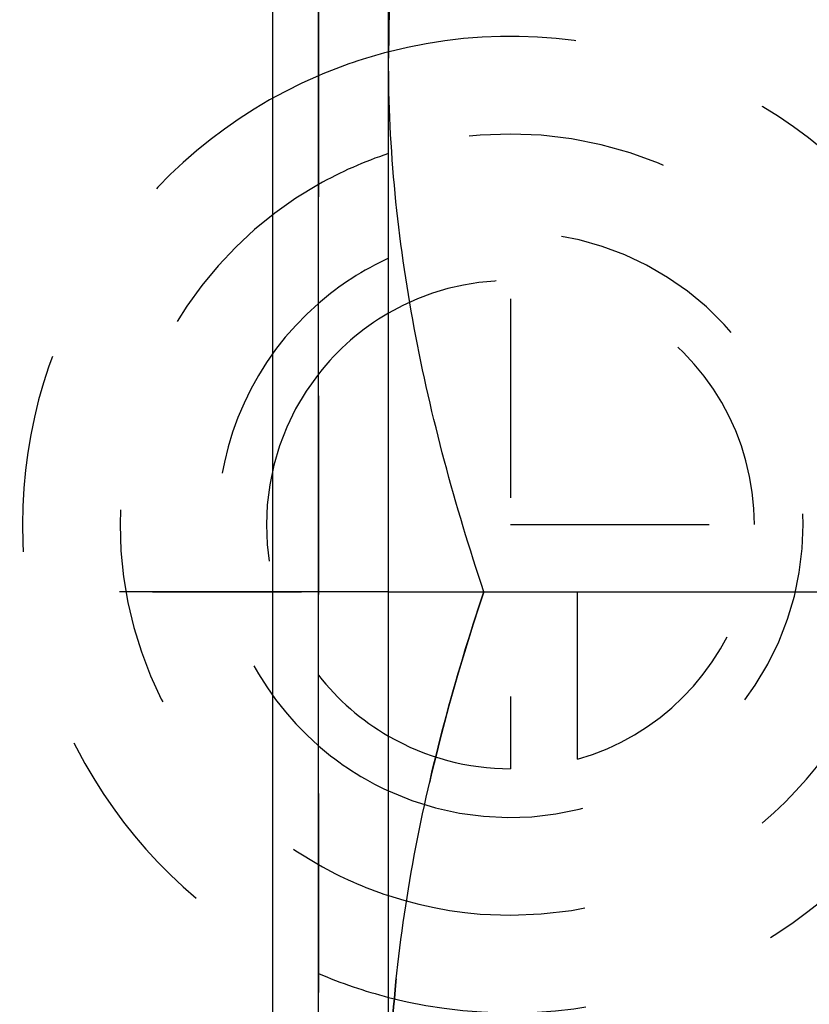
# Model space of a CAD drawing. Header units: millimetres. Extents: x 424 to 576, y 459 to 541.
# Tile 9 of 19: x 527 to 553, y 486 to 519. Entities that reach past the tile are written whole.
import ezdxf

# ---------------------------------------------------------------- set-up
doc = ezdxf.new("R2010")
doc.units = ezdxf.units.MM
doc.header["$LTSCALE"] = 65.185185
doc.linetypes.add('CENTER', pattern=[0.6, 0.375, -0.075, 0.075, -0.075])
doc.linetypes.add('HIDDEN', pattern=[0.2, 0.1, -0.1])
for name, color, linetype in [('ACHSEN_S', 7, 'CONTINUOUS'), ('FASEN', 7, 'CONTINUOUS'), ('KONST.EL_MIT_GEO', 7, 'CONTINUOUS'), ('KURVEN', 7, 'CONTINUOUS')]:
    doc.layers.add(name, color=color, linetype=linetype)

msp = doc.modelspace()

# ---------------------------------------------------------------- linework, layer by layer
at = {"layer": 'ACHSEN_S', "color": 2, "linetype": 'CENTER'}
msp.add_line((424.116, 500), (576.053, 500), dxfattribs=at)
at = {"layer": 'FASEN', "color": 7, "linetype": 'Continuous'}
for p, q in [((535.616, 458.75), (535.616, 541.25)), ((537.116, 460.25), (537.116, 539.75))]:
    msp.add_line(p, q, dxfattribs=at)
at = {"layer": 'KONST.EL_MIT_GEO', "color": 7, "linetype": 'Continuous'}
for p, q in [((539.416, 465.035), (539.416, 534.965)), ((542.539, 500), (567.761, 500))]:
    msp.add_line(p, q, dxfattribs=at)
at = {"layer": 'KONST.EL_MIT_GEO', "color": 8, "linetype": 'HIDDEN'}
msp.add_line((537.116, 532.499), (537.116, 467.501), dxfattribs=at)
for points in [[(542.539, 534.965), (541.596, 532.137), (540.412, 527.814), (539.562, 521.926), (539.416, 518.962), (539.416, 517.482)], [(542.539, 500), (541.596, 497.172), (540.412, 492.849), (539.562, 486.961), (539.416, 483.997), (539.416, 482.517)]]:
    msp.add_open_spline(points, degree=3, knots=[0, 0, 0, 0, 0.501603, 0.751076, 1, 1, 1, 1], dxfattribs=at)
at = {"layer": 'KONST.EL_MIT_GEO', "color": 7, "linetype": 'Continuous'}
for points, knots in [([(539.416, 517.482), (539.416, 518.962), (539.562, 521.926), (540.412, 527.814), (541.596, 532.137), (542.539, 534.965)], [0, 0, 0, 0, 0.248924, 0.498397, 1, 1, 1, 1]), ([(542.539, 500), (541.596, 502.828), (540.412, 507.151), (539.562, 513.039), (539.416, 516.003), (539.416, 517.482)], [0, 0, 0, 0, 0.501603, 0.751076, 1, 1, 1, 1]), ([(539.416, 482.517), (539.416, 483.997), (539.562, 486.961), (540.412, 492.849), (541.596, 497.172), (542.539, 500)], [0, 0, 0, 0, 0.248924, 0.498397, 1, 1, 1, 1])]:
    msp.add_open_spline(points, degree=3, knots=knots, dxfattribs=at)
at = {"layer": 'KURVEN', "color": 8, "linetype": 'HIDDEN'}
for p, q in [((543.412, 509.6), (543.412, 494.2)), ((543.412, 502.2), (551.412, 502.2)), ((537.115, 500), (527.412, 500)), ((539.415, 500), (559.412, 500)), ((545.612, 494.508), (545.612, 500))]:
    msp.add_line(p, q, dxfattribs=at)
at = {"layer": 'KURVEN', "color": 40, "linetype": 'Continuous'}
msp.add_line((539.415, 500), (537.115, 500), dxfattribs=at)
at = {"layer": 'KURVEN', "color": 8, "linetype": 'HIDDEN'}
for radius, start, end in [(16, 255.5369, 104.4), (16, 113.1773, 246.8227), (12.8, 251.8049, 108.1951), (12.8, 119.4697, 240.5303), (9.6, 245.399, 114.6053), (8, 0, 119.976), (9.6, 130.9967, 229.0088), (8, 141.926, 218.0795), (8, 285.962, 344.038), (8, 240.0297, 270)]:
    msp.add_arc((543.412, 502.2), radius, start, end, dxfattribs=at)
at = {"layer": 'KURVEN', "color": 40, "linetype": 'Continuous'}
for radius, start, end in [(16, 104.4, 113.1773), (12.8, 108.1951, 119.4697), (9.6, 114.6053, 130.9967), (8, 119.976, 141.926), (8, 218.0795, 240.0297), (9.6, 229.0088, 245.399), (12.8, 240.5303, 251.8049), (16, 246.8227, 255.5369)]:
    msp.add_arc((543.412, 502.2), radius, start, end, dxfattribs=at)

doc.saveas('drawing.dxf')
